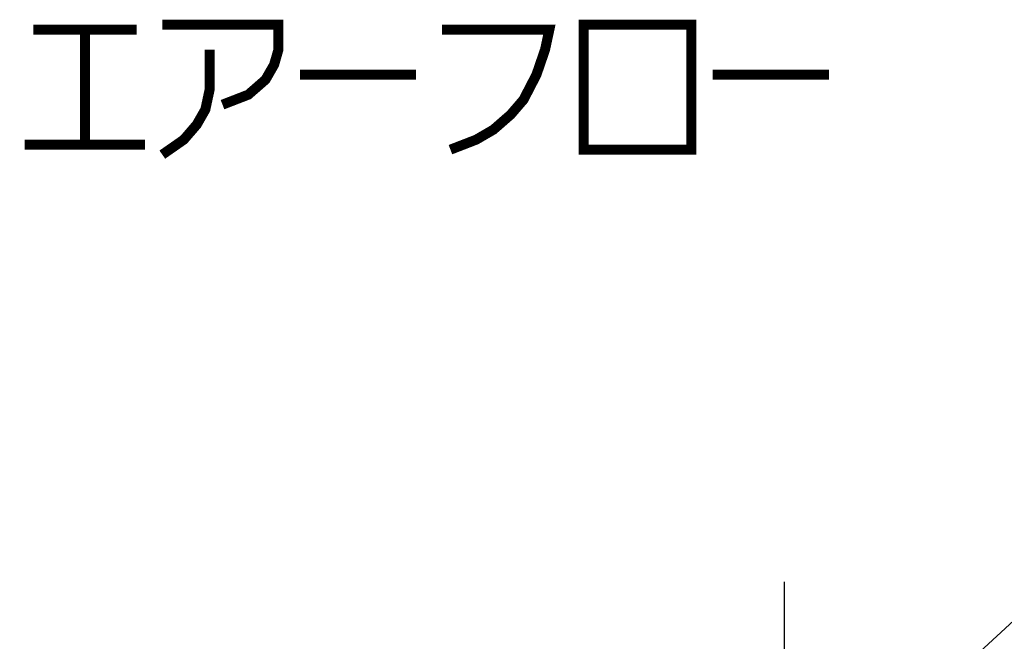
# Model space of a CAD drawing. Extents: x 129 to 1619, y 128 to 1105.
# Tile 25 of 32: x 930 to 1009, y 836 to 885. Entities that reach past the tile are written whole.
import ezdxf

# ---------------------------------------------------------------- set-up
doc = ezdxf.new("R2010")
doc.units = 0
doc.header["$LTSCALE"] = 92.4
doc.linetypes.add('CENTER', pattern=[0.6, 0.375, -0.075, 0.075, -0.075])
doc.layers.add('ALL_AXIS', color=7, linetype='CONTINUOUS')
doc.layers.add('ALL_NOTE', color=7, linetype='CONTINUOUS')

msp = doc.modelspace()

# ---------------------------------------------------------------- linework, layer by layer
at = {"layer": 'ALL_AXIS', "color": 7, "linetype": 'CENTER'}
msp.add_line((991, 829), (991, 840.5), dxfattribs=at)
at = {"layer": 'ALL_NOTE', "color": 2, "linetype": 'CONTINUOUS'}
msp.add_line((984, 814.001), (1034.5, 860.697), dxfattribs=at)
at = {"layer": 'ALL_NOTE', "color": 2, "linetype": 'CONTINUOUS', "const_width": 0.8}
for points in [[(941.22, 885.097), (950.508, 885.097), (950.508, 883.097), (950.164, 881.897), (949.476, 880.697), (948.1, 879.497), (946.036, 878.697)], [(974.932, 885.097), (974.932, 875.097), (983.532, 875.097), (983.532, 885.097), (974.932, 885.097)], [(930.9, 884.697), (939.156, 884.697)], [(935.028, 884.697), (935.028, 875.497)], [(963.58, 884.697), (972.18, 884.697), (971.836, 883.097), (971.148, 881.097), (970.116, 879.097), (969.084, 877.897), (967.708, 876.697), (966.332, 875.897), (964.268, 875.097)], [(945.004, 883.097), (945.004, 879.897), (944.66, 878.297), (943.972, 877.097), (942.94, 875.897), (941.22, 874.697)], [(952.228, 881.097), (961.516, 881.097)], [(985.252, 881.097), (994.54, 881.097)], [(930.212, 875.497), (939.844, 875.497)]]:
    msp.add_lwpolyline(points, dxfattribs=at)

doc.saveas('drawing.dxf')
